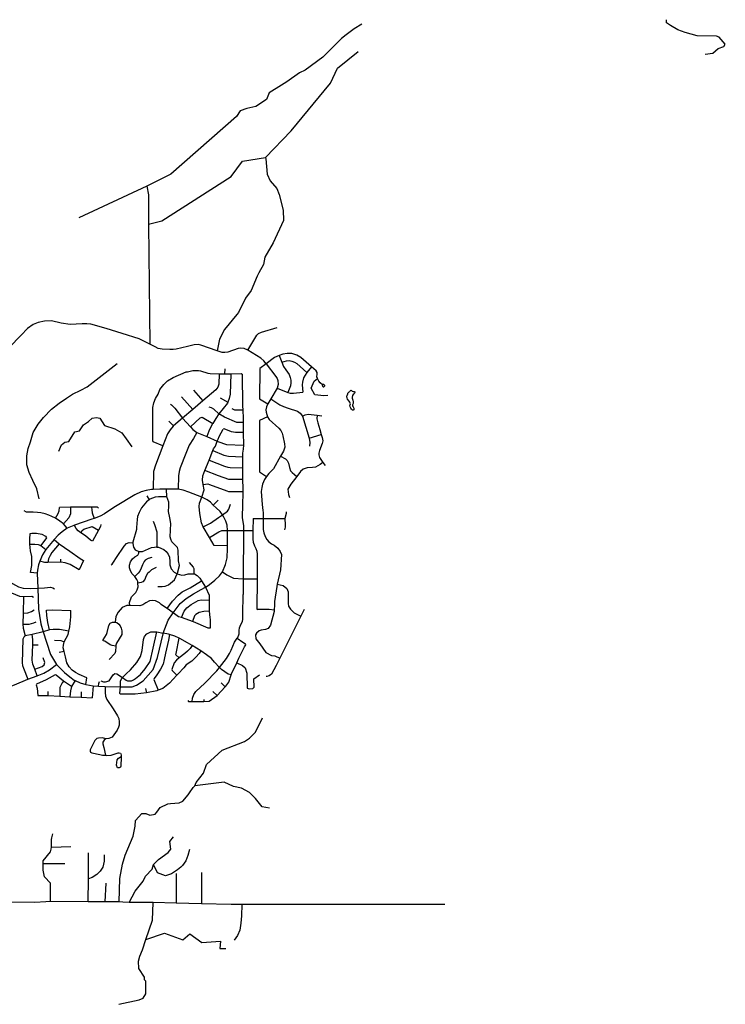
# Model space of a CAD drawing. Header units: millimetres. Extents: x 35 to 72953, y -43 to 70184.
# Tile 157 of 204: x 42066 to 47871, y 62015 to 70122. Entities that reach past the tile are written whole.
import ezdxf

# ---------------------------------------------------------------- set-up
doc = ezdxf.new("R2010")
doc.units = ezdxf.units.MM
doc.layers.add('roads_3', color=3, linetype='Continuous')
doc.layers.add('water', color=7, linetype='Continuous')

msp = doc.modelspace()

# ---------------------------------------------------------------- linework, layer by layer
at = {"layer": 'roads_3'}
for points in [[(44881.02, 70085.48), (44816.35, 70046.35), (44752.69, 69996.48), (44713.5, 69967.15), (44559.76, 69812.76), (44413.8, 69707.16), (44366.76, 69683.68), (44263.9, 69609.37), (44218.82, 69583.93), (44117.9, 69520.36), (44096.4, 69464.71), (44008.22, 69407), (43935.67, 69390.33), (43880.78, 69370.73), (43848.48, 69325.8), (43308.73, 68849.81), (43110.93, 68751.01), (42550.76, 68489.54)], [(47706.51, 69838.31), (47769.86, 69847.51), (47813.19, 69883.36), (47860.54, 69901.62), (47871.35, 69919.82), (47822.16, 69978.26), (47798.73, 69987.31), (47639.47, 69989.31), (47540.67, 70016.42), (47481.84, 70037.34), (47420.7, 70074.18), (47388.13, 70095.71), (47386.37, 70121.84)], [(44086.72, 68988.41), (44298.24, 69207.52), (44622.88, 69600.12), (44680.09, 69723.93), (44850.14, 69859.32)], [(43126.17, 68436.89), (43233.71, 68465.59), (43805.21, 68831.84), (43898.79, 68955.7), (44086.72, 68988.41)], [(44086.72, 68988.41), (44091.62, 68976.26), (44102.02, 68849.24), (44127.53, 68795.95), (44180.93, 68732.5), (44201.37, 68681.76), (44234.58, 68552.33), (44234.79, 68468.52), (44151.29, 68285.39), (44082.92, 68165.92), (44072.86, 68107.48), (44032.3, 68038.81), (44019.66, 68010.86), (43969.12, 67891.41), (43923.48, 67827.83), (43865.24, 67710.92), (43851.55, 67695.31), (43750.21, 67569.75), (43710.71, 67492.12), (43689.3, 67394.55)], [(43110.93, 68751.01), (43124.41, 68680.59), (43126.17, 68436.89), (43135.14, 67450.18)], [(44557.37, 67114.66), (44538.18, 67131.03), (44525.93, 67146.85), (44515.48, 67167.42), (44511.56, 67182.1), (44513.41, 67202.81), (44512.03, 67217.1), (44505.86, 67229.69), (44467.58, 67262.38), (44378.35, 67339.31), (44346.08, 67359.15), (44305.23, 67372.29), (44265.12, 67373.57), (44230.11, 67367.69), (44199.56, 67356.47), (44163.39, 67339.79), (44094.43, 67287.67), (44074.18, 67313.49), (44049.2, 67334.05), (43942.01, 67401.26), (43912.8, 67413.62), (43884.06, 67417.4), (43862.52, 67413.78), (43778.98, 67383.74), (43754.18, 67380.44), (43731.52, 67382.17), (43689.3, 67394.55), (43557.11, 67443.04), (43536.35, 67447.12), (43500.71, 67445.34), (43447.24, 67431.61), (43352.58, 67407.92), (43327.28, 67405.05), (43301.67, 67404.91), (43237.29, 67408.02), (43204.64, 67415.77), (43180.37, 67427.27), (43135.14, 67450.18), (43047.37, 67493.18), (42907.48, 67537.95), (42776.95, 67579.33), (42650.17, 67615.69), (42616.72, 67618.31), (42580.68, 67617.16), (42481.59, 67611.45), (42406.93, 67622.88), (42327.18, 67641.53), (42268.31, 67640.83), (42216.7, 67629.45), (42175.53, 67611.25), (42128.75, 67580.3), (42077.37, 67525.1), (41979.79, 67424.03)], [(43942.01, 67401.26), (44015.91, 67523.57), (44029.92, 67538.37), (44054.38, 67549.62), (44184.41, 67587.55)], [(42226.19, 66175.3), (42206.66, 66257.97), (42172.69, 66326.44), (42142.38, 66394.8), (42125.41, 66456.97), (42124.39, 66530.69), (42134.08, 66592.33), (42153.65, 66644.9), (42175.81, 66723.96), (42218.55, 66790.74), (42261.21, 66845.77), (42328.35, 66915.57), (42390.17, 66963.75), (42450.78, 67006.28), (42498.81, 67037.6), (42567.31, 67071.49), (42621.64, 67099.7), (42868.15, 67291.77)], [(44199.56, 67356.47), (44221.37, 67300.67), (44235.27, 67266.87), (44255.94, 67239.27), (44282.79, 67200.83), (44292.29, 67177), (44296.57, 67154.38), (44297.48, 67132.77), (44292.77, 67106.99), (44271.48, 67051.75)], [(44221.37, 67300.67), (44260.18, 67313.04), (44282.87, 67314.81), (44305.61, 67311.26), (44326.87, 67303.06), (44345.39, 67291.1), (44427.96, 67217.81)], [(43163.5, 66645.71), (43160.32, 66654.85), (43159.98, 66929.65), (43168.77, 66965.9), (43181.81, 67001.46), (43204.03, 67039.13), (43219.9, 67078.2), (43251.31, 67119.06), (43281.33, 67147.59), (43329.02, 67174.39), (43436.43, 67221.31), (43444.92, 67223.44), (43488.74, 67233.35), (43536.82, 67233.06), (43553.44, 67230.96), (43612.5, 67210.63), (43634.07, 67207.5), (43707.02, 67206.04)], [(43754.62, 67206.45), (43754.93, 67247.75)], [(44094.43, 67287.67), (44173.4, 67184.15), (44183.29, 67168.65), (44189.23, 67150.59), (44192.44, 67119.32), (44185.16, 67087.54), (44131.35, 67000.27), (44106.91, 66959.31), (44096.2, 66933.15), (44091.12, 66908.22), (44092.76, 66888.9), (44103.66, 66852.09), (44118.57, 66831.13), (44197.81, 66757.62), (44215.54, 66738.66), (44225.65, 66716.92), (44231.23, 66695.8), (44244.58, 66630.4), (44246.6, 66601.26), (44235.2, 66570.26), (44211.91, 66528.77), (44153.59, 66424.85), (44114.63, 66384.4), (44096.33, 66360.16), (44079.02, 66335.15), (44064.68, 66297.86), (44057.47, 66270.5), (44053.44, 66236.09), (44059.56, 66129.57), (44065.67, 66079.47), (44067.98, 66062.96), (44068.22, 66014.58), (44068.64, 65924.52), (44072.93, 65896.5), (44084.14, 65866.32), (44100.28, 65840.54), (44116.15, 65822.2), (44138.16, 65805.5), (44158.79, 65795.08), (44189.89, 65770.4), (44209.06, 65742.88), (44220.46, 65719.54), (44212.14, 65591.63), (44184.55, 65473.84), (44180.24, 65453.93), (44161.97, 65332.5), (44162.34, 65303.94), (44159.41, 65260.6), (44158.58, 65248.17), (44128.22, 65135.16), (44109.76, 65109.25), (44087.26, 65100.27), (44051.26, 65095.74), (44035.27, 65090.24), (44014.79, 65071.8), (44006.31, 65055.86), (44008.85, 65024.02), (44040.91, 64982.26), (44089.51, 64910.65), (44137.55, 64887.82), (44165.05, 64884.37), (44204.66, 64864.46)], [(44094.43, 67287.67), (44040.78, 67249.66), (44039.23, 67000.07), (44106.91, 66959.31)], [(44467.58, 67262.38), (44427.96, 67217.81), (44401.2, 67173.58), (44392.52, 67137.05), (44390.91, 67114.82), (44392.63, 67084.82), (44394.76, 67055.35)], [(43707.02, 67206.04), (43704.57, 67120.96), (43695.61, 67095.57), (43679.64, 67073.65), (43571.83, 66982.71), (43488.85, 66912.7), (43405.94, 66840.94), (43330.95, 66778.98), (43327.53, 66776.15), (43303.06, 66745.27), (43282.61, 66711.41), (43243.23, 66613.34), (43181.92, 66453.03), (43166.28, 66401.93), (43163.62, 66254.25)], [(43801.95, 67206.87), (43797.23, 67039.35), (43789.85, 67002.05), (43778.49, 66971.76), (43776.11, 66965.44), (43705.35, 66877.29), (43678.15, 66837.45), (43653.33, 66796.26), (43649.93, 66790.62), (43620.65, 66734.64), (43603.95, 66689)], [(43707.02, 67206.04), (43754.62, 67206.45), (43801.95, 67206.87), (43887.97, 67207.63), (43895.38, 67202.29)], [(43895.38, 67202.29), (43899.4, 66941.7), (43901.36, 66905.41), (43904.81, 66841.82), (43904.77, 66803.89), (43904.69, 66721.81), (43905.63, 66618.77), (43904.64, 66585.19), (43897.9, 66551.54), (43897.42, 66522.32), (43898.54, 66433.22), (43898.66, 66335.01), (43900.64, 66262.01), (43900.45, 66237.57), (43900.26, 66212.88), (43899.29, 66141.79), (43899.9, 66096.13), (43895.28, 66055.01), (43896.45, 66020.4), (43900.54, 65989.78), (43906.71, 65955.18), (43906.63, 65915.46), (43904.05, 65518.66), (43905.43, 65388.68)], [(44601.78, 67028.86), (44568.3, 67023.45), (44493.03, 67034.18), (44464.71, 67088.83), (44487.85, 67146.46), (44515.48, 67167.42)], [(43496.33, 67072.75), (43571.83, 66982.71)], [(44185.16, 67087.54), (44271.48, 67051.75), (44290.76, 67045.58), (44317.64, 67045.96), (44394.76, 67055.35)], [(44565.89, 67118.83), (44562.62, 67118.44), (44559.66, 67117), (44557.37, 67114.66), (44556.03, 67111.85), (44555.64, 67108.77), (44556.26, 67105.73), (44557.81, 67103.03), (44560.14, 67100.97), (44562.99, 67099.73), (44566.1, 67099.46), (44569.14, 67100.18), (44571.79, 67101.83), (44573.87, 67104.36), (44574.98, 67107.44), (44575, 67110.71), (44573.93, 67113.81), (44571.88, 67116.37), (44569.09, 67118.11), (44565.89, 67118.83)], [(43395.99, 67017.74), (43488.85, 66912.7)], [(43714.64, 67008.62), (43778.49, 66971.76)], [(44131.35, 67000.27), (44205.71, 66950.83), (44237.24, 66937.23), (44274.9, 66924.34), (44349.97, 66899.2), (44372.87, 66881.78), (44391.45, 66856.75), (44446.19, 66677.08), (44452.42, 66641.67), (44448.83, 66611.58)], [(43306.81, 66956.07), (43315.3, 66950.45), (43341.5, 66923.04), (43405.94, 66840.94)], [(43904.77, 66803.89), (43853.27, 66805.95), (43749.62, 66848.73), (43705.35, 66877.29), (43661.87, 66914.43), (43644.88, 66926.36), (43623.66, 66931.97)], [(43901.36, 66905.41), (43834.65, 66906.3), (43814.4, 66917.97)], [(42386.68, 66568.67), (42408.87, 66622.57), (42435.61, 66643.67), (42468.56, 66648.58), (42518.32, 66729.56), (42558.4, 66737.48), (42589.52, 66785.4), (42632.21, 66812.72), (42661.56, 66841.35), (42696.29, 66846.27), (42724.75, 66840.65), (42763.13, 66781.5), (42848.69, 66754.22), (42905.72, 66720.7), (42942.5, 66669.75), (42989.33, 66605.07)], [(43293.9, 66816.02), (43330.95, 66778.98)], [(43405.94, 66840.94), (43469.67, 66769.8), (43491.26, 66748.01), (43523.82, 66722.71), (43603.95, 66689), (43690.14, 66652.74), (43696.43, 66650.1), (43766.12, 66622.74), (43905.63, 66618.77)], [(43469.67, 66769.8), (43550.64, 66842.63), (43566.55, 66849.69), (43653.33, 66796.26)], [(44103.66, 66852.09), (44039.01, 66820.39), (44039.16, 66722.68), (44039.67, 66398.24), (44096.33, 66360.16)], [(44391.45, 66856.75), (44414.62, 66868.02), (44439.41, 66873.23), (44464.61, 66871.27), (44513.05, 66864.57), (44510.83, 66834.27), (44518.15, 66803.41), (44535.15, 66746.96), (44546.74, 66705.31), (44554.31, 66681.44), (44559.58, 66655.01), (44555.05, 66632.09), (44531.89, 66575.06), (44526.6, 66553.68), (44526.49, 66540.3), (44533.01, 66516.53), (44559.61, 66475.93), (44537.66, 66459.2), (44500.56, 66436.14), (44475.34, 66433.42), (44430.98, 66431.89), (44396.71, 66421.03), (44376.7, 66401.69), (44345.29, 66361.48), (44296.13, 66298.58), (44271, 66256.43), (44277.11, 66213.33), (44284.19, 66187.28)], [(44513.05, 66864.57), (44552.14, 66859.49)], [(43523.82, 66722.71), (43496.77, 66673.89), (43460.34, 66618.12), (43433.43, 66550.41), (43385.58, 66431.42), (43378.11, 66402.54), (43372.65, 66366.21), (43368.4, 66255.14)], [(43666.23, 65791.32), (43626.74, 65859.43), (43574.03, 65946.46), (43561.49, 65978.79), (43546.9, 66056.41), (43540.83, 66113.13), (43545.29, 66141.5), (43564.37, 66190.09), (43582.14, 66251.03), (43575.59, 66296.05), (43570.55, 66330.63), (43573.5, 66365.47), (43580.48, 66387.87), (43589.93, 66410.68), (43624.84, 66494.91), (43654.49, 66573.74), (43660.22, 66589.01), (43675.7, 66609.43), (43690.14, 66652.74), (43699.13, 66666.68), (43706.59, 66690.58), (43740.21, 66749.7)], [(43904.69, 66721.81), (43839.95, 66723.09), (43808.12, 66728.67), (43747.98, 66753.22), (43740.21, 66749.7)], [(43243.23, 66613.34), (43163.5, 66645.71)], [(44446.19, 66677.08), (44546.74, 66705.31)], [(43654.49, 66573.74), (43744.72, 66536.99), (43782.92, 66526.83), (43897.42, 66522.32)], [(43624.84, 66494.91), (43751.2, 66446.39), (43778.79, 66438.33), (43798.24, 66434.48), (43898.54, 66433.22)], [(44211.91, 66528.77), (44252.53, 66505.31), (44266.8, 66491.28), (44278.54, 66471.66), (44285.14, 66436.03), (44293.97, 66406.85), (44306.08, 66393.83), (44345.29, 66361.48)], [(43898.66, 66335.01), (43786, 66335.95), (43700.04, 66365.74), (43589.93, 66410.68)], [(44559.61, 66475.93), (44577.99, 66450.58)], [(42455.75, 65934.6), (42414.97, 65905.8), (42381.59, 65876.46), (42349.69, 65843.04), (42279.94, 65759.39), (42252.8, 65714.55), (42230.28, 65663.73), (42220.78, 65632.46), (42211.56, 65590.07), (42209.77, 65565.15), (42213.61, 65441.3), (42221.06, 65269.33), (42227.16, 65217.21), (42239.48, 65147.77), (42258.65, 65080.37), (42284.79, 64995.58), (42317.75, 64895.79), (42368.22, 64811.81), (42433.5, 64747.9), (42477.35, 64709.85), (42514.18, 64684.24), (42520.56, 64681.4), (42562.41, 64662.72), (42609.91, 64648.55), (42669.17, 64636.99), (42714.41, 64634.88), (42767.93, 64632.72), (42893.57, 64627.62), (42990.77, 64628.23), (43026, 64641.26), (43082.53, 64679.32), (43164.12, 64772.19), (43200.42, 64870.26), (43245.17, 65066.19), (43247.01, 65071.01), (43287.8, 65177.54), (43328.63, 65238.71), (43385.52, 65314.67), (43433.97, 65357), (43494.37, 65394.15), (43558.81, 65429.35), (43593.27, 65450.24), (43615.18, 65463.51), (43641.35, 65481.59), (43671.55, 65507.7), (43709.79, 65541.84), (43735.18, 65574.81), (43760.04, 65636.15), (43772.06, 65690.31), (43775.99, 65768.52), (43775.96, 65788.97), (43775.92, 65822.66), (43775.84, 65882.82), (43776.67, 65917.16), (43771.48, 65959.78), (43762.02, 65992.51), (43746.24, 66026.93), (43734.7, 66045.96), (43714.9, 66071.85), (43680.96, 66103.82), (43658.29, 66125.75), (43634.74, 66148.55), (43606.93, 66167.81), (43564.37, 66190.09), (43457.53, 66231.54), (43410.32, 66247.78), (43368.4, 66255.14), (43272.65, 66255.34), (43218.35, 66255.46), (43163.62, 66254.25), (43148.9, 66253.92), (43105.39, 66244.32), (43063.92, 66233.72), (43013.81, 66210.17), (42853.71, 66114), (42798, 66076.77), (42762.85, 66053.59), (42728.59, 66033.52), (42678.71, 66014.86), (42660.39, 66008), (42516.43, 65959.51), (42510.43, 65957.49), (42455.75, 65934.6)], [(43361.76, 65558.15), (43364.85, 65564.66), (43381.28, 65626.89), (43371.72, 65667.18), (43368.62, 65754.78), (43362.59, 65776.66), (43346.57, 65793.56), (43318.03, 65821.89), (43310, 65843.77), (43303.98, 65863.18), (43307.84, 65973.16), (43299.78, 66020.93), (43290.73, 66071.17), (43293.17, 66116.46), (43293.62, 66150.3), (43277.21, 66192.81), (43272.65, 66255.34)], [(43575.59, 66296.05), (43613.15, 66299.83), (43627.3, 66295.63), (43770.9, 66242.68), (43782.22, 66238.11), (43900.45, 66237.57)], [(43277.21, 66192.81), (43208.72, 66192.22), (43180.22, 66189.71), (43137.24, 66173.72), (43132.12, 66169.64), (43109.76, 66151.8), (43067.33, 66101.49), (43047.87, 66065.14), (43034, 66031.64), (43031.21, 66006.65), (43027.4, 65940.85), (43025.64, 65924.31), (42996.07, 65820.11), (42995.6, 65815.21), (42995.02, 65809.2), (43000.72, 65777.54), (43015.59, 65757.85), (43046.02, 65742.4)], [(43111.7, 66201.06), (43132.12, 66169.64)], [(43658.29, 66125.75), (43699.72, 66166.61)], [(42455.75, 65934.6), (42440.34, 65954.91), (42425.58, 65971.89), (42394.58, 65993.08), (42359.14, 66018.28), (42329.48, 66031.96), (42305.09, 66043.54), (42274.53, 66053.58), (42239.76, 66060.7), (42211.12, 66064.82), (42175.29, 66067.28), (42122.52, 66066.19), (42101.18, 66077.4)], [(42359.14, 66018.28), (42380.98, 66056.05), (42389.32, 66078.18), (42393.67, 66104.22)], [(42715.17, 66100.48), (42705.13, 66106.86), (42656.58, 66106.93), (42482.77, 66106.88), (42393.67, 66104.22)], [(42482.77, 66106.88), (42482.71, 66053.09), (42469.65, 66019.88), (42425.58, 65971.89)], [(42656.58, 66106.93), (42657.99, 66085.13), (42662.53, 66061.7), (42678.71, 66014.86)], [(43734.7, 66045.96), (43774.34, 66074.64), (43786.81, 66092.57), (43799.27, 66133.89)], [(43162.96, 65993.62), (43174.99, 65965.27), (43193.07, 65906.07), (43193.94, 65779.61)], [(43574.03, 65946.46), (43634.46, 65975.43), (43702.41, 66022.79), (43734.7, 66045.96)], [(43985.22, 66015.44), (43983.68, 65914.96), (43983.04, 65844.75), (43987.05, 65818.69), (43997.67, 65789.71), (44009.33, 65767.33), (44016.41, 65745.49), (44020.4, 65721.45), (44019.28, 65518.16), (44017.92, 65269.52), (44023.08, 65266.76)], [(43985.22, 66015.44), (44068.22, 66014.58), (44247.36, 66013.94)], [(44258.1, 66070.48), (44256.89, 66055.34), (44247.36, 66013.94), (44250.33, 65963.01), (44250.29, 65942.3), (44245.33, 65920.29)], [(42731.97, 65965.75), (42729.97, 65949.71), (42714.19, 65919.79), (42665.64, 65827.81), (42648.73, 65836.26), (42605.87, 65870.8), (42568.58, 65896.33), (42545.38, 65912.84), (42529.74, 65931.88), (42520.16, 65950.41), (42516.43, 65959.51)], [(42568.58, 65896.33), (42579.91, 65914.94), (42594, 65926.49), (42662.99, 65947.62), (42714.19, 65919.79)], [(43626.74, 65859.43), (43703.63, 65904.6), (43729.45, 65915.67), (43776.67, 65917.16), (43906.63, 65915.46), (43983.68, 65914.96)], [(42155.02, 65568.85), (42164.44, 65628.32), (42164.06, 65700.8), (42154.2, 65749.3), (42149.23, 65804.14), (42148.41, 65845.29), (42151.43, 65890.34)], [(42151.43, 65890.34), (42166.16, 65894.17), (42202.76, 65893.03), (42247.82, 65885.23), (42278.01, 65869.15), (42287.02, 65856)], [(42287.02, 65856), (42239.46, 65791.73)], [(42349.69, 65843.04), (42389.42, 65806.23), (42477.05, 65744.52), (42562.17, 65686.11), (42591.12, 65669.59)], [(42149.23, 65804.14), (42191.35, 65804.18), (42217.91, 65799.72), (42239.46, 65791.73), (42279.94, 65759.39)], [(42389.42, 65806.23), (42329.47, 65734.98), (42314.91, 65709.78), (42301.29, 65682.14), (42297.25, 65652.53)], [(42816.88, 65632.59), (42827.37, 65640.07), (42837.36, 65654.51), (42861.31, 65694.36), (42925.21, 65787.99), (42944.18, 65808.41), (42967.18, 65816.41), (42995.6, 65815.21)], [(43046.02, 65742.4), (43074.66, 65742.43), (43100.1, 65753.37), (43124.13, 65765.02), (43148.87, 65777.01), (43174.32, 65779.86), (43187.76, 65780.58), (43193.94, 65779.61), (43207.91, 65777.44), (43252.49, 65758.49), (43269.47, 65743.74), (43287.18, 65721.23), (43297.11, 65695.2), (43302.11, 65659.67), (43301.79, 65631.87), (43312.43, 65600.21), (43337.22, 65573.49), (43361.76, 65558.15)], [(43775.96, 65788.97), (43666.23, 65791.32)], [(42404.31, 65655.54), (42405.09, 65681.12)], [(42591.12, 65669.59), (42553.43, 65591.28)], [(42970.76, 65298.69), (42967.77, 65324.1), (42984.71, 65370.9), (43009.69, 65395.32), (43021.18, 65405.78), (43031.65, 65426.7), (43039.12, 65451.59), (43038.05, 65482.34), (43037.57, 65496.37), (43028.04, 65511.79), (43012.51, 65537.65), (42990.48, 65559.53), (42975.95, 65584.38), (42969.43, 65607.28), (42969.9, 65630.17), (42977.87, 65658.05), (42993.84, 65683.44), (43013.82, 65698.9), (43036.81, 65711.62), (43040.7, 65718.66), (43046.34, 65728.88), (43046.02, 65742.4)], [(43152.1, 65692.67), (43123.11, 65686.17), (43098.13, 65671.71), (43089.13, 65661.74), (43081.15, 65645.31), (43074.67, 65633.36), (43064.7, 65606.97), (43054.22, 65582.07), (43039.75, 65563.64), (43012.51, 65537.65)], [(41382.24, 65592.39), (41460.71, 65580.33), (41521.06, 65575.73), (41707.04, 65575.92), (41787.06, 65572.25), (41861.78, 65554.8), (41930.67, 65525.68), (42006.78, 65480.56), (42056.03, 65452.6), (42093.92, 65440.87), (42151.68, 65439.22), (42213.61, 65441.3), (42268.65, 65443.39), (42319.84, 65448.24), (42338.66, 65443.92), (42352.27, 65436.92)], [(42553.43, 65591.28), (42480.04, 65635.62), (42439.2, 65649.23), (42404.31, 65655.54), (42297.25, 65652.53), (42272.23, 65652.98), (42230.28, 65663.73)], [(43188.2, 65612.6), (43149.22, 65592.64), (43130.75, 65574.21), (43117.26, 65562.74), (43103.78, 65536.35), (43095.81, 65513.45), (43078.49, 65494.04), (43065.77, 65488.04), (43038.05, 65482.34)], [(43458.97, 65653.02), (43494.02, 65614.35), (43497.57, 65604.16), (43498.28, 65558.87)], [(42209.77, 65565.15), (42155.02, 65568.85)], [(43201.18, 65455.82), (43215.55, 65455.42), (43238.48, 65454.03), (43263.48, 65458.54), (43290.46, 65468.03), (43338.41, 65508.89), (43361.76, 65558.15)], [(43361.76, 65558.15), (43400.54, 65549.3), (43423.88, 65551.43), (43452.86, 65560.27), (43487.36, 65559.88), (43498.28, 65558.87), (43503.36, 65558.41), (43524.88, 65546.49), (43548.91, 65523.13), (43561.55, 65502.36), (43593.27, 65450.24), (43625.59, 65384.39), (43624.95, 65343.06), (43623.74, 65264.44), (43625.27, 65251.06), (43631.32, 65198.26), (43633.84, 65181.84), (43633.3, 65112.98)], [(43735.18, 65574.81), (43769.21, 65551.61), (43825.12, 65523.53), (43904.05, 65518.66), (44019.28, 65518.16)], [(43278.43, 65273.61), (43322.63, 65335.19), (43369.58, 65384.02), (43403.05, 65409.94), (43467.51, 65444.86), (43561.55, 65502.36)], [(44184.55, 65473.84), (44234.24, 65463.26), (44264.33, 65439.36), (44275.68, 65411.23), (44275.01, 65388.71), (44273.67, 65332.4), (44274.75, 65314.8), (44277.6, 65294.04), (44293.22, 65268.83), (44323.38, 65239.24), (44378.72, 65209.29)], [(41974.63, 65419.45), (41998.67, 65403.9), (42031.77, 65388.99), (42063.39, 65375.96), (42096.9, 65373.08), (42165.35, 65374.39), (42179.92, 65367.21)], [(42096.9, 65373.08), (42093.97, 65236.29), (42091.84, 65144.75), (42093.06, 65110.76), (42111.49, 65047.98), (42099.03, 65037.71), (42092.1, 65021.37), (42086.92, 64827.06), (42089.04, 64804.42), (42096.62, 64781.37), (42132.44, 64690.62)], [(43397.23, 65198.77), (43419.73, 65252.73), (43439.7, 65278.64), (43476.67, 65306.06), (43534.63, 65338.98), (43558.63, 65344.98), (43624.95, 65343.06)], [(43483.66, 64507.3), (43486.93, 64534.42), (43497.4, 64565.17), (43515.77, 64589.81), (43589.31, 64657.59), (43686.6, 64761.71), (43708.9, 64788.37), (43765.98, 64860.96), (43791.17, 64901.99), (43806.12, 64931.54), (43833.49, 64997.8), (43855.66, 65030.04), (43859.54, 65035.68), (43870.38, 65064.28), (43872.01, 65093.73), (43874.14, 65113.77), (43885.95, 65140.83), (43898.16, 65166.09), (43902.66, 65186.98), (43902.49, 65224.78), (43905.43, 65388.68)], [(42093.97, 65236.29), (42131.28, 65238.41), (42163.78, 65248.15), (42184.04, 65263.32)], [(42284.68, 65260.8), (42334.69, 65263.35), (42485.32, 65257.89)], [(43633.3, 65112.98), (43617.03, 65112.96), (43496.74, 65164.19), (43486.57, 65167.76), (43404.77, 65196.45), (43397.23, 65198.77), (43372.93, 65206.26), (43328.63, 65238.71), (43278.43, 65273.61), (43273.31, 65277.16), (43228.27, 65306.47), (43216.25, 65319.39), (43184.23, 65336.27), (43160.73, 65340.23), (43132.23, 65336.21), (43102.74, 65319.26), (43078.76, 65304.79), (43055.26, 65296.31), (42970.76, 65298.69), (42947.75, 65297.68), (42909.27, 65281.2), (42875.81, 65243.84), (42855.35, 65206.99), (42849.9, 65161.19)], [(44159.41, 65260.6), (44118.62, 65266.6), (44026.8, 65264.77), (44023.08, 65266.76)], [(44407.42, 65266.07), (44378.72, 65209.29), (44377.03, 65205.88), (44204.66, 64864.46), (44174.48, 64804.67), (44136.04, 64732.48), (44117.31, 64718.02), (44098.57, 64714.48), (44094.69, 64714.48)], [(42311.56, 65096.91), (42297.82, 65157.73), (42288.73, 65216.01), (42284.68, 65260.8)], [(42609.91, 64648.55), (42618.65, 64702.39), (42553.56, 64729.34), (42524.25, 64747.22), (42496.93, 64765.59), (42471.89, 64792.81), (42454.1, 64827.16), (42443.51, 64874.55), (42431.04, 64920.31), (42423.72, 64950.91), (42424.53, 64972.81), (42430.45, 64998.11), (42463.63, 65060.1), (42470.04, 65087.62), (42479.11, 65123.46), (42486.09, 65205.8), (42485.32, 65257.89)], [(43625.27, 65251.06), (43580.25, 65247.96), (43541.76, 65239.45), (43514.28, 65223.99), (43502.79, 65212.03), (43486.57, 65167.76)], [(42091.84, 65144.75), (42142.81, 65144.3), (42182.95, 65154.77), (42200.34, 65165.02)], [(42470.04, 65087.62), (42391.67, 65099.51), (42365.75, 65101.53), (42340.05, 65100.51), (42311.56, 65096.91), (42258.65, 65080.37)], [(42856.35, 64964.47), (42826.25, 64968.32), (42810.68, 64973.58), (42764.68, 65003.45), (42751.94, 65008.35), (42753.35, 65015.75), (42780.53, 65058.36), (42786.52, 65076.67), (42798.43, 65133.52), (42810.78, 65152.19), (42829.86, 65162.42), (42849.9, 65161.19)], [(42849.9, 65161.19), (42864.37, 65157.85), (42881.39, 65143.43), (42891.91, 65130.01), (42900.93, 65113.1), (42904.96, 65090.21), (42904.64, 65058.86), (42861.94, 64987.01), (42856.66, 64970.82), (42856.35, 64964.47), (42854.25, 64920.15), (42849.06, 64903.02), (42801.03, 64854.75)], [(42258.65, 65080.37), (42166.81, 65059.69), (42111.49, 65047.98)], [(42209.41, 64719.19), (42189.19, 64774.22), (42172.57, 64814.9), (42168.23, 64849.11), (42172.55, 64975.53), (42174.32, 65018.24), (42166.81, 65059.69)], [(42892.07, 64569.52), (42888.06, 64575.48), (42893.57, 64627.62), (42895.43, 64679.01), (42905.3, 64697.88), (42911.92, 64704.75), (42941.32, 64735.23), (42978.06, 64768.36), (43029.62, 64828.25), (43058.55, 64878.26), (43073.34, 64926.84), (43085.26, 65017.64), (43091.59, 65043.7), (43112.78, 65064.83), (43143.88, 65081.06), (43192.67, 65080.41), (43247.01, 65071.01)], [(42911.92, 64704.75), (42942.83, 64682.96), (42953.35, 64677), (42984.34, 64678.52), (43002.13, 64686.3), (43019.33, 64695.99), (43058.29, 64731.38), (43097.74, 64776.71), (43139.18, 64838.48), (43164.66, 64945.9), (43192.67, 65080.41)], [(43299.16, 65058.92), (43289.77, 65012.44), (43265.9, 64906.9), (43255.46, 64855.13), (43245.01, 64816.29), (43225.05, 64772.97), (43195.11, 64727.14), (43171.14, 64696.26), (43170.15, 64689.79), (43204.01, 64600.57)], [(43805.27, 64727.72), (43782.18, 64733.34), (43727.13, 64770.59), (43708.9, 64788.37), (43668.54, 64832.23), (43642.49, 64861.56), (43602.95, 64892.87), (43556.4, 64925.16), (43484.34, 64969.37), (43446.3, 64991.71), (43381.75, 65027.97), (43378.38, 65029.55), (43342.72, 65046.33), (43299.16, 65058.92), (43288.95, 65061.72), (43247.01, 65071.01)], [(43376.69, 64866.56), (43349.48, 64892.83), (43352.65, 64904.1), (43378.38, 65029.55)], [(43855.66, 65030.04), (43902, 64995.48), (43924.34, 64983.39)], [(42172.55, 64975.53), (42216.93, 64975.05)], [(42352.37, 65013.03), (42403.48, 65009.61), (42430.45, 64998.11)], [(43484.34, 64969.37), (43467.11, 64943.82), (43446.63, 64922.38), (43425.15, 64902.45), (43376.69, 64866.56), (43356.21, 64849.11), (43336.23, 64826.19), (43318.46, 64771.82), (43320.59, 64763.38), (43359.65, 64724.61)], [(43448.26, 64516.15), (43455.27, 64509.18), (43483.66, 64507.3), (43580.92, 64509.07), (43625.8, 64509.9), (43689.06, 64556.73), (43756.14, 64627.46), (43762.17, 64633.5), (43786.13, 64665.89), (43805.27, 64727.72), (43807.55, 64735.09), (43851.38, 64826.16), (43869.39, 64863.58), (43915.78, 64958.2), (43925.77, 64975.3), (43924.34, 64983.39)], [(42189.19, 64774.22), (42251.01, 64795.93), (42266.41, 64810.06), (42271.45, 64828.69), (42259.7, 64867.88)], [(42431.04, 64920.31), (42390.99, 64910.82)], [(43556.4, 64925.16), (43541.77, 64904.42), (43514.23, 64872.72), (43481.74, 64841), (43436.54, 64808.8), (43416.06, 64785.89), (43370.61, 64736.56), (43359.65, 64724.61), (43298.67, 64658.2), (43242.85, 64615.19), (43204.01, 64600.57), (43194.07, 64596.83), (43109.23, 64579.13), (43016.59, 64568.46), (42892.07, 64569.52)], [(41870.33, 64500.56), (41871.66, 64532.9), (41890.75, 64577.04), (41929, 64608.18), (42022.09, 64646.31), (42132.44, 64690.62), (42209.41, 64719.19), (42264.68, 64741.27), (42311.57, 64768.15), (42368.22, 64811.81)], [(43851.38, 64826.16), (43898.87, 64805.21), (43919.9, 64786.33), (43934.96, 64742.55), (43937.12, 64617.13), (43953.75, 64611.56), (43984.15, 64614.77), (43994.75, 64625.34), (43993.24, 64695.37), (44038.82, 64727.11)], [(42490.99, 64632.52), (42425.14, 64675.43), (42364.36, 64724.78), (42356.36, 64728.75), (42284.19, 64685.56), (42204.92, 64649.94), (42201.42, 64644.46), (42210.46, 64617.59), (42214.02, 64558.37)], [(42733.8, 64677.74), (42755.81, 64669.79), (42770.32, 64670.31), (42802.82, 64677.82), (42833.77, 64726.63), (42847.25, 64738.09), (42863.76, 64737.11), (42911.92, 64704.75)], [(42425.14, 64675.43), (42414.85, 64662.36), (42396.88, 64622.1), (42395.65, 64552.77)], [(42520.56, 64681.4), (42490.99, 64632.52), (42482.22, 64596.76), (42478.53, 64547.01)], [(42669.17, 64636.99), (42661.9, 64537.87)], [(42714.41, 64634.88), (42715.33, 64657.31), (42721.81, 64672.75)], [(42767.93, 64632.72), (42767.6, 64580.95), (42771.88, 64553.14), (42781.45, 64524.65), (42835.3, 64448.35), (42870.02, 64391.02), (42879.95, 64367.8), (42883.87, 64339.29), (42883.2, 64313.61), (42877.56, 64297.06), (42868.74, 64272.77), (42824.96, 64213.59), (42800.22, 64203.7), (42777.95, 64201.57), (42774.83, 64199.46), (42759.22, 64188.88), (42750.4, 64173.72), (42749.35, 64159.3), (42757.88, 64128.69), (42771.03, 64067.11)], [(43101.71, 64614.79), (43109.23, 64579.13)], [(43723.26, 64661.59), (43756.14, 64627.46)], [(42214.02, 64558.37), (42223.29, 64558.12), (42299.88, 64557.37), (42395.65, 64552.77), (42478.53, 64547.01), (42570.53, 64542.95), (42661.9, 64537.87)], [(42299.88, 64557.37), (42300.39, 64591.36)], [(42572.07, 64588.03), (42570.53, 64542.95)], [(43689.06, 64556.73), (43654.16, 64589.98)], [(43580.41, 64523.55), (43580.92, 64509.07)], [(42883.27, 62857.7), (42890.56, 63050.82), (42910.7, 63167.68), (42933.44, 63243.86), (42999.19, 63398.91), (43014.3, 63480.29), (43019.22, 63528.52), (43069.97, 63584.45), (43103.03, 63584.6), (43136.01, 63571.89), (43179.2, 63579.59), (43192.61, 63597.01), (43222.24, 63635.52), (43285.7, 63666.19), (43305.89, 63667.88), (43377.17, 63673.95), (43407.58, 63686.74), (43450.72, 63740.11), (43462.91, 63756.42), (43493.75, 63801.13), (43506.41, 63813.89), (43516.52, 63841.84), (43577.38, 63918.18), (43602.65, 63989.27), (43732.01, 64106.38), (43914.77, 64177.79), (43955.31, 64205.88), (44006.05, 64256.72), (44064.22, 64373.63)], [(42774.83, 64199.46), (42747.31, 64208.04), (42715.22, 64205.87), (42700.6, 64202.31), (42684.21, 64187.38), (42644.71, 64108.89), (42644.37, 64099.66), (42649.37, 64090.79), (42660.08, 64084.06), (42723.58, 64070.29), (42745.69, 64066.41), (42771.03, 64067.11)], [(42771.03, 64067.11), (42781.01, 64063.26), (42817.39, 64066.5), (42874.79, 64085.38), (42884.41, 64085.74), (42893.69, 64082.21), (42896.91, 64075.82), (42900.13, 64064.82), (42900.14, 64055.94), (42900.15, 64049.2), (42897.38, 63976.43), (42895.97, 63967.91), (42884.2, 63961.87), (42869.94, 63962.56), (42861.72, 63982.43), (42866.65, 64027.15), (42877.7, 64041.36), (42900.14, 64055.94)], [(44120.6, 63629.34), (44060.48, 63639.57), (44006.94, 63710.55), (43956.07, 63758.82), (43890, 63794.21), (43823.96, 63809.31), (43747.65, 63844.79), (43506.41, 63813.89)], [(42318.1, 62862.15), (42318.03, 63012.02), (42269.78, 63065.4), (42259.49, 63118.7), (42259.43, 63171.91), (42259.4, 63194.86), (42317.83, 63271.19), (42325.41, 63291.49), (42325.96, 63308.89), (42327.86, 63372.74), (42330.94, 63386.6), (42338.04, 63418.54)], [(42967.15, 62852.82), (43015.23, 62946.88), (43081.06, 63028.21), (43101.3, 63068.92), (43154.58, 63127.4), (43167.21, 63165.55), (43207.74, 63206.28), (43286.38, 63264.79), (43309.26, 63292.76), (43301.48, 63356.27), (43330.08, 63393.88)], [(42325.96, 63308.89), (42485.25, 63314.17)], [(42628.73, 62857.96), (42630.66, 63048.96), (42632.86, 63261.02)], [(42759.77, 63246.43), (42761.62, 63193.44), (42748.34, 63143.65), (42726.96, 63111.7), (42715.8, 63100.05), (42699.38, 63082.85), (42661.08, 63060.08), (42630.66, 63048.96)], [(43463.68, 63288.85), (43447.67, 63240.83), (43433.45, 63196.36), (43404.2, 63158.3), (43392.47, 63142.99), (43363.95, 63121.67), (43314.02, 63087.8), (43265.85, 63073.55), (43243.21, 63081.84), (43198.01, 63098.41), (43167.21, 63165.55)], [(42438.17, 63170.9), (42259.43, 63171.91)], [(43353.28, 63090.95), (43352.73, 62848.18)], [(43561.78, 63101.19), (43562.48, 62842.79)], [(42773.85, 63012.77), (42767.36, 62857.46)], [(45564.37, 62836.97), (45303.16, 62836.92), (44270.33, 62836.5), (43984.32, 62836.46), (43893.68, 62836.45), (43805.29, 62836.45), (43562.48, 62842.79), (43352.73, 62848.18), (43162.71, 62853.16), (43089.45, 62853.07), (42967.15, 62852.82), (42913.7, 62855.97), (42883.27, 62857.7), (42767.36, 62857.46), (42628.73, 62857.96), (42318.1, 62862.15), (42279.88, 62859), (42191.13, 62851.92), (41942.12, 62856.85), (41664.72, 62857.31)], [(42881.36, 62014.68), (43049.84, 62050.24), (43080.25, 62065.57), (43103.04, 62101.18), (43102.82, 62205.27), (43092.66, 62215.46), (43092.63, 62238.29), (43046.8, 62309.29), (43044.19, 62370.26), (43054.29, 62410.95), (43077.05, 62464.3), (43104.66, 62547.58), (43157.81, 62708.27), (43162.71, 62853.16)], [(43893.68, 62836.45), (43891.54, 62742.89), (43884.76, 62681.58), (43875.73, 62624.81), (43857.47, 62581.67), (43830.18, 62543.06)], [(43104.66, 62547.58), (43256.67, 62600.31), (43407.02, 62546.4), (43464.54, 62594.25), (43563.72, 62524.21), (43717.19, 62533.93), (43710.88, 62473.4), (43761.98, 62473.46)]]:
    msp.add_lwpolyline(points, dxfattribs=at)
at = {"layer": 'water'}
msp.add_lwpolyline([(44785, 66950.13), (44786.51, 66958.19), (44785.89, 66964.27), (44782.22, 66973.22), (44776.25, 66982.18), (44764.02, 66997.96), (44759.28, 67009.19), (44758.18, 67014.93), (44758.34, 67021.04), (44760.4, 67029.21), (44763.21, 67033.65), (44765.49, 67040.19), (44766.24, 67046.11), (44770.13, 67051.22), (44777.52, 67056.76), (44781.49, 67059.8), (44784.69, 67067.26), (44790.42, 67071.57), (44796.89, 67070), (44802.39, 67063.79), (44810.03, 67060.91), (44817.05, 67061.23), (44822.25, 67058.5), (44824.08, 67052.58), (44818.61, 67041.48), (44810.21, 67035.54), (44803.82, 67026.88), (44800.94, 67014.26), (44800.95, 67006.37), (44807.08, 66987.98), (44810.45, 66976.15), (44808.79, 66962.62), (44804.84, 66951.68), (44804.55, 66943.47), (44809.13, 66934.07), (44815.1, 66923.9), (44816.03, 66915.84), (44814.51, 66909.01), (44809.78, 66906.57), (44802.92, 66907.93), (44795.27, 66915.06), (44789.92, 66923.1), (44785.02, 66935.4), (44783.18, 66944.51), (44785, 66950.13)], close=True, dxfattribs=at)

doc.saveas('drawing.dxf')
